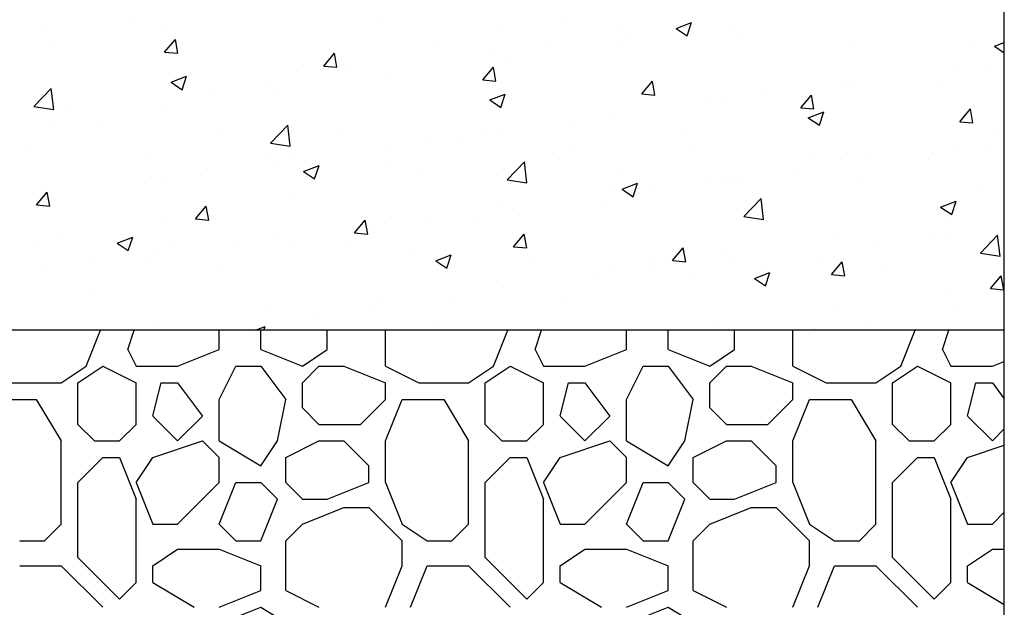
# Model space of a CAD drawing. Extents: x 499156 to 998412, y 3804642 to 7609653.
# Tile 58 of 74: x 500906 to 500928, y 3804711 to 3804724. Entities that reach past the tile are written whole.
import ezdxf

# ---------------------------------------------------------------- set-up
doc = ezdxf.new("R2010")
doc.units = 0
doc.layers.add('15-ab-hatch', color=8, linetype='CONTINUOUS')
doc.layers.add('ab-base', color=5, linetype='CONTINUOUS')
doc.layers.add('18-ab-hide', color=191, linetype='CONTINUOUS', plot=False)

msp = doc.modelspace()

# ---------------------------------------------------------------- linework, layer by layer
at = {"layer": '15-ab-hatch', "linetype": 'Continuous', "ltscale": 0.05}
for p, q in [((500908.407, 3804723.802, 0.345), (500908.407, 3804723.802, 0.345)), ((500914.106, 3804723.782, 0.345), (500914.106, 3804723.782, 0.345)), ((500918.183, 3804723.795, 0.345), (500918.183, 3804723.795, 0.345)), ((500906.513, 3804723.553, 0.345), (500906.513, 3804723.553, 0.345)), ((500909.258, 3804723.542, 0.345), (500909.258, 3804723.542, 0.345)), ((500916.775, 3804723.669, 0.345), (500916.775, 3804723.669, 0.345)), ((500919.444, 3804723.556, 0.345), (500919.444, 3804723.556, 0.345)), ((500920.754, 3804723.607, 0.345), (500921.104, 3804723.742, 0.345)), ((500920.754, 3804723.607, 0.345), (500921.003, 3804723.439, 0.345)), ((500921.003, 3804723.439, 0.345), (500921.104, 3804723.742, 0.345)), ((500921.98, 3804723.597, 0.345), (500921.98, 3804723.597, 0.345)), ((500909.221, 3804723.074, 0.345), (500909.463, 3804723.361, 0.345)), ((500909.52, 3804723.048, 0.345), (500909.463, 3804723.361, 0.345)), ((500919.697, 3804723.49, 0.345), (500919.697, 3804723.49, 0.345)), ((500922.113, 3804723.444, 0.345), (500922.113, 3804723.444, 0.345)), ((500924.782, 3804723.331, 0.345), (500924.782, 3804723.331, 0.345)), ((500906.661, 3804723.168, 0.345), (500906.661, 3804723.168, 0.345)), ((500915.267, 3804723.294, 0.345), (500915.267, 3804723.294, 0.345)), ((500917.804, 3804723.241, 0.345), (500917.804, 3804723.241, 0.345)), ((500919.454, 3804723.277, 0.345), (500919.454, 3804723.277, 0.345)), ((500927.451, 3804723.218, 0.345), (500927.451, 3804723.218, 0.345)), ((500927.94, 3804723.207, 0.345), (500928.158, 3804723.291, 0.345)), ((500927.94, 3804723.207, 0.345), (500928.158, 3804723.059, 0.345)), ((500909.221, 3804723.074, 0.345), (500909.52, 3804723.048, 0.345)), ((500912.808, 3804722.76, 0.345), (500913.049, 3804723.047, 0.345)), ((500913.107, 3804722.734, 0.345), (500913.049, 3804723.047, 0.345)), ((500916.552, 3804723.076, 0.345), (500916.552, 3804723.076, 0.345)), ((500916.887, 3804722.925, 0.345), (500916.887, 3804722.925, 0.345)), ((500912.351, 3804722.793, 0.345), (500912.351, 3804722.793, 0.345)), ((500912.808, 3804722.76, 0.345), (500913.107, 3804722.734, 0.345)), ((500913.394, 3804722.66, 0.345), (500913.394, 3804722.66, 0.345)), ((500916.394, 3804722.446, 0.345), (500916.635, 3804722.734, 0.345)), ((500916.693, 3804722.42, 0.345), (500916.635, 3804722.734, 0.345)), ((500927.083, 3804722.66, 0.345), (500927.083, 3804722.66, 0.345)), ((500927.843, 3804722.763, 0.345), (500927.843, 3804722.763, 0.345)), ((500909.367, 3804722.395, 0.345), (500909.717, 3804722.529, 0.345)), ((500909.616, 3804722.227, 0.345), (500909.717, 3804722.529, 0.345)), ((500914.29, 3804722.55, 0.345), (500914.29, 3804722.55, 0.345)), ((500916.394, 3804722.446, 0.345), (500916.693, 3804722.42, 0.345)), ((500906.273, 3804721.85, 0.345), (500906.663, 3804722.256, 0.345)), ((500906.718, 3804721.781, 0.345), (500906.663, 3804722.256, 0.345)), ((500909.367, 3804722.395, 0.345), (500909.616, 3804722.227, 0.345)), ((500909.435, 3804722.293, 0.345), (500909.435, 3804722.293, 0.345)), ((500910.249, 3804722.246, 0.345), (500910.249, 3804722.246, 0.345)), ((500911.501, 3804722.411, 0.345), (500911.501, 3804722.411, 0.345)), ((500911.765, 3804722.23, 0.345), (500911.765, 3804722.23, 0.345)), ((500919.98, 3804722.133, 0.345), (500920.221, 3804722.42, 0.345)), ((500920.279, 3804722.106, 0.345), (500920.221, 3804722.42, 0.345)), ((500924.516, 3804722.308, 0.345), (500924.516, 3804722.308, 0.345)), ((500924.685, 3804722.348, 0.345), (500924.685, 3804722.348, 0.345)), ((500926.724, 3804722.313, 0.345), (500926.724, 3804722.313, 0.345)), ((500916.553, 3804721.995, 0.345), (500916.903, 3804722.129, 0.345)), ((500916.553, 3804721.995, 0.345), (500916.801, 3804721.827, 0.345)), ((500916.801, 3804721.827, 0.345), (500916.903, 3804722.129, 0.345)), ((500919.98, 3804722.133, 0.345), (500920.279, 3804722.106, 0.345)), ((500922.792, 3804722.098, 0.345), (500922.792, 3804722.098, 0.345)), ((500923.567, 3804721.819, 0.345), (500923.808, 3804722.106, 0.345)), ((500923.866, 3804721.793, 0.345), (500923.808, 3804722.106, 0.345)), ((500906.273, 3804721.85, 0.345), (500906.718, 3804721.781, 0.345)), ((500906.519, 3804721.792, 0.345), (500906.519, 3804721.792, 0.345)), ((500907.091, 3804721.83, 0.345), (500907.091, 3804721.83, 0.345)), ((500909.197, 3804721.878, 0.345), (500909.197, 3804721.878, 0.345)), ((500921.54, 3804721.934, 0.345), (500921.54, 3804721.934, 0.345)), ((500921.919, 3804721.933, 0.345), (500921.919, 3804721.933, 0.345)), ((500923.567, 3804721.819, 0.345), (500923.866, 3804721.793, 0.345)), ((500923.808, 3804721.812, 0.345), (500923.808, 3804721.812, 0.345)), ((500927.153, 3804721.505, 0.345), (500927.394, 3804721.792, 0.345)), ((500927.452, 3804721.479, 0.345), (500927.394, 3804721.792, 0.345)), ((500919.394, 3804721.613, 0.345), (500919.394, 3804721.613, 0.345)), ((500923.738, 3804721.594, 0.345), (500924.089, 3804721.728, 0.345)), ((500923.738, 3804721.594, 0.345), (500923.987, 3804721.426, 0.345)), ((500923.987, 3804721.426, 0.345), (500924.089, 3804721.728, 0.345)), ((500906.601, 3804721.503, 0.345), (500906.601, 3804721.503, 0.345)), ((500907.794, 3804721.452, 0.345), (500907.794, 3804721.452, 0.345)), ((500910.463, 3804721.34, 0.345), (500910.463, 3804721.34, 0.345)), ((500911.61, 3804721.022, 0.345), (500911.999, 3804721.428, 0.345)), ((500912.054, 3804720.953, 0.345), (500911.999, 3804721.428, 0.345)), ((500918.382, 3804721.518, 0.345), (500918.382, 3804721.518, 0.345)), ((500927.153, 3804721.505, 0.345), (500927.452, 3804721.479, 0.345)), ((500913.132, 3804721.227, 0.345), (500913.132, 3804721.227, 0.345)), ((500915.237, 3804721.104, 0.345), (500915.237, 3804721.104, 0.345)), ((500915.801, 3804721.114, 0.345), (500915.801, 3804721.114, 0.345)), ((500916.488, 3804721.269, 0.345), (500916.488, 3804721.269, 0.345)), ((500916.826, 3804721.26, 0.345), (500916.826, 3804721.26, 0.345)), ((500920.892, 3804721.312, 0.345), (500920.892, 3804721.312, 0.345)), ((500927.922, 3804721.215, 0.345), (500927.922, 3804721.215, 0.345)), ((500906.179, 3804720.894, 0.345), (500906.179, 3804720.894, 0.345)), ((500911.61, 3804721.022, 0.345), (500912.054, 3804720.953, 0.345)), ((500914.229, 3804720.886, 0.345), (500914.229, 3804720.886, 0.345)), ((500918.47, 3804721.001, 0.345), (500918.47, 3804721.001, 0.345)), ((500921.139, 3804720.889, 0.345), (500921.139, 3804720.889, 0.345)), ((500927.022, 3804720.995, 0.345), (500927.022, 3804720.995, 0.345)), ((500927.779, 3804720.956, 0.345), (500927.779, 3804720.956, 0.345)), ((500908.848, 3804720.781, 0.345), (500908.848, 3804720.781, 0.345)), ((500911.517, 3804720.668, 0.345), (500911.517, 3804720.668, 0.345)), ((500912.079, 3804720.688, 0.345), (500912.079, 3804720.688, 0.345)), ((500917.976, 3804720.811, 0.345), (500917.976, 3804720.811, 0.345)), ((500923.808, 3804720.776, 0.345), (500923.808, 3804720.776, 0.345)), ((500925.006, 3804720.714, 0.345), (500925.006, 3804720.714, 0.345)), ((500926.477, 3804720.663, 0.345), (500926.477, 3804720.663, 0.345)), ((500926.528, 3804720.791, 0.345), (500926.528, 3804720.791, 0.345)), ((500910.185, 3804720.439, 0.345), (500910.185, 3804720.439, 0.345)), ((500911.704, 3804720.566, 0.345), (500911.704, 3804720.566, 0.345)), ((500912.352, 3804720.382, 0.345), (500912.702, 3804720.516, 0.345)), ((500912.6, 3804720.214, 0.345), (500912.702, 3804720.516, 0.345)), ((500914.186, 3804720.555, 0.345), (500914.186, 3804720.555, 0.345)), ((500916.855, 3804720.442, 0.345), (500916.855, 3804720.442, 0.345)), ((500916.946, 3804720.195, 0.345), (500917.335, 3804720.601, 0.345)), ((500917.39, 3804720.126, 0.345), (500917.335, 3804720.601, 0.345)), ((500924.455, 3804720.643, 0.345), (500924.455, 3804720.643, 0.345)), ((500908.934, 3804720.274, 0.345), (500908.934, 3804720.274, 0.345)), ((500909.137, 3804720.213, 0.345), (500909.137, 3804720.213, 0.345)), ((500912.352, 3804720.382, 0.345), (500912.6, 3804720.214, 0.345)), ((500915.06, 3804720.311, 0.345), (500915.06, 3804720.311, 0.345)), ((500919.524, 3804720.33, 0.345), (500919.524, 3804720.33, 0.345)), ((500921.858, 3804720.268, 0.345), (500921.858, 3804720.268, 0.345)), ((500922.09, 3804720.214, 0.345), (500922.09, 3804720.214, 0.345)), ((500922.193, 3804720.217, 0.345), (500922.193, 3804720.217, 0.345)), ((500923.37, 3804720.376, 0.345), (500923.37, 3804720.376, 0.345)), ((500916.946, 3804720.195, 0.345), (500917.39, 3804720.126, 0.345)), ((500919.537, 3804719.981, 0.345), (500919.887, 3804720.116, 0.345)), ((500919.786, 3804719.814, 0.345), (500919.887, 3804720.116, 0.345)), ((500921.476, 3804720.126, 0.345), (500921.476, 3804720.126, 0.345)), ((500924.863, 3804720.104, 0.345), (500924.863, 3804720.104, 0.345)), ((500927.532, 3804719.991, 0.345), (500927.532, 3804719.991, 0.345)), ((500906.329, 3804719.627, 0.345), (500906.57, 3804719.914, 0.345)), ((500906.54, 3804719.839, 0.345), (500906.54, 3804719.839, 0.345)), ((500906.628, 3804719.601, 0.345), (500906.57, 3804719.914, 0.345)), ((500912.144, 3804719.81, 0.345), (500912.144, 3804719.81, 0.345)), ((500919.333, 3804719.948, 0.345), (500919.333, 3804719.948, 0.345)), ((500919.537, 3804719.981, 0.345), (500919.786, 3804719.814, 0.345)), ((500920.225, 3804719.961, 0.345), (500920.225, 3804719.961, 0.345)), ((500922.282, 3804719.367, 0.345), (500922.671, 3804719.773, 0.345)), ((500922.727, 3804719.298, 0.345), (500922.671, 3804719.773, 0.345)), ((500906.329, 3804719.627, 0.345), (500906.628, 3804719.601, 0.345)), ((500909.915, 3804719.313, 0.345), (500910.156, 3804719.6, 0.345)), ((500910.214, 3804719.287, 0.345), (500910.156, 3804719.6, 0.345)), ((500916.766, 3804719.596, 0.345), (500916.766, 3804719.596, 0.345)), ((500917.067, 3804719.546, 0.345), (500917.067, 3804719.546, 0.345)), ((500919.174, 3804719.713, 0.345), (500919.174, 3804719.713, 0.345)), ((500926.723, 3804719.581, 0.345), (500927.073, 3804719.715, 0.345)), ((500926.723, 3804719.581, 0.345), (500926.972, 3804719.413, 0.345)), ((500926.972, 3804719.413, 0.345), (500927.073, 3804719.715, 0.345)), ((500922.282, 3804719.367, 0.345), (500922.727, 3804719.298, 0.345)), ((500926.962, 3804719.331, 0.345), (500926.962, 3804719.331, 0.345)), ((500909.228, 3804719.31, 0.345), (500909.228, 3804719.31, 0.345)), ((500909.915, 3804719.313, 0.345), (500910.214, 3804719.287, 0.345)), ((500913.502, 3804718.999, 0.345), (500913.743, 3804719.286, 0.345)), ((500913.8, 3804718.973, 0.345), (500913.743, 3804719.286, 0.345)), ((500913.921, 3804719.132, 0.345), (500913.921, 3804719.132, 0.345)), ((500914.169, 3804719.221, 0.345), (500914.169, 3804719.221, 0.345)), ((500915.173, 3804719.296, 0.345), (500915.173, 3804719.296, 0.345)), ((500916.258, 3804719.213, 0.345), (500916.258, 3804719.213, 0.345)), ((500906.799, 3804718.911, 0.345), (500906.799, 3804718.911, 0.345)), ((500908.151, 3804718.769, 0.345), (500908.501, 3804718.904, 0.345)), ((500908.399, 3804718.601, 0.345), (500908.501, 3804718.904, 0.345)), ((500911.643, 3804718.901, 0.345), (500911.643, 3804718.901, 0.345)), ((500913.502, 3804718.999, 0.345), (500913.8, 3804718.973, 0.345)), ((500917.088, 3804718.685, 0.345), (500917.329, 3804718.973, 0.345)), ((500917.387, 3804718.659, 0.345), (500917.329, 3804718.973, 0.345)), ((500924.394, 3804718.979, 0.345), (500924.394, 3804718.979, 0.345)), ((500926.464, 3804718.984, 0.345), (500926.464, 3804718.984, 0.345)), ((500926.916, 3804718.965, 0.345), (500926.916, 3804718.965, 0.345)), ((500927.618, 3804718.54, 0.345), (500928.008, 3804718.945, 0.345)), ((500928.063, 3804718.471, 0.345), (500928.008, 3804718.945, 0.345)), ((500906.313, 3804718.809, 0.345), (500906.313, 3804718.809, 0.345)), ((500908.151, 3804718.769, 0.345), (500908.399, 3804718.601, 0.345)), ((500909.468, 3804718.798, 0.345), (500909.468, 3804718.798, 0.345)), ((500910.764, 3804718.716, 0.345), (500910.764, 3804718.716, 0.345)), ((500912.137, 3804718.685, 0.345), (500912.137, 3804718.685, 0.345)), ((500913.342, 3804718.712, 0.345), (500913.342, 3804718.712, 0.345)), ((500917.088, 3804718.685, 0.345), (500917.387, 3804718.659, 0.345)), ((500920.674, 3804718.372, 0.345), (500920.915, 3804718.659, 0.345)), ((500920.973, 3804718.345, 0.345), (500920.915, 3804718.659, 0.345)), ((500925.212, 3804718.819, 0.345), (500925.212, 3804718.819, 0.345)), ((500908.87, 3804718.467, 0.345), (500908.87, 3804718.467, 0.345)), ((500909.076, 3804718.549, 0.345), (500909.076, 3804718.549, 0.345)), ((500914.806, 3804718.573, 0.345), (500914.806, 3804718.573, 0.345)), ((500915.336, 3804718.369, 0.345), (500915.686, 3804718.503, 0.345)), ((500915.585, 3804718.201, 0.345), (500915.686, 3804718.503, 0.345)), ((500917.475, 3804718.46, 0.345), (500917.475, 3804718.46, 0.345)), ((500921.797, 3804718.604, 0.345), (500921.797, 3804718.604, 0.345)), ((500924, 3804718.464, 0.345), (500924, 3804718.464, 0.345)), ((500927.618, 3804718.54, 0.345), (500928.063, 3804718.471, 0.345)), ((500907.618, 3804718.302, 0.345), (500907.618, 3804718.302, 0.345)), ((500910.427, 3804718.212, 0.345), (500910.427, 3804718.212, 0.345)), ((500915.336, 3804718.369, 0.345), (500915.585, 3804718.201, 0.345)), ((500919.272, 3804718.284, 0.345), (500919.272, 3804718.284, 0.345)), ((500920.144, 3804718.347, 0.345), (500920.144, 3804718.347, 0.345)), ((500920.674, 3804718.372, 0.345), (500920.973, 3804718.345, 0.345)), ((500922.055, 3804718.404, 0.345), (500922.055, 3804718.404, 0.345)), ((500922.814, 3804718.234, 0.345), (500922.814, 3804718.234, 0.345)), ((500924.26, 3804718.058, 0.345), (500924.501, 3804718.345, 0.345)), ((500924.559, 3804718.032, 0.345), (500924.501, 3804718.345, 0.345)), ((500906.479, 3804718.174, 0.345), (500906.479, 3804718.174, 0.345)), ((500918.909, 3804717.989, 0.345), (500918.909, 3804717.989, 0.345)), ((500920.161, 3804718.154, 0.345), (500920.161, 3804718.154, 0.345)), ((500922.522, 3804717.968, 0.345), (500922.872, 3804718.103, 0.345)), ((500922.771, 3804717.801, 0.345), (500922.872, 3804718.103, 0.345)), ((500924.26, 3804718.058, 0.345), (500924.559, 3804718.032, 0.345)), ((500925.483, 3804718.121, 0.345), (500925.483, 3804718.121, 0.345)), ((500927.847, 3804717.744, 0.345), (500928.088, 3804718.031, 0.345)), ((500928.146, 3804717.718, 0.345), (500928.088, 3804718.031, 0.345)), ((500928.152, 3804718.009, 0.345), (500928.152, 3804718.009, 0.345)), ((500916.705, 3804717.932, 0.345), (500916.705, 3804717.932, 0.345)), ((500921.084, 3804717.964, 0.345), (500921.084, 3804717.964, 0.345)), ((500922.522, 3804717.968, 0.345), (500922.771, 3804717.801, 0.345)), ((500907.511, 3804717.711, 0.345), (500907.511, 3804717.711, 0.345)), ((500914.108, 3804717.557, 0.345), (500914.108, 3804717.557, 0.345)), ((500915.751, 3804717.574, 0.345), (500915.751, 3804717.574, 0.345)), ((500926.901, 3804717.666, 0.345), (500926.901, 3804717.666, 0.345)), ((500927.847, 3804717.744, 0.345), (500928.146, 3804717.718, 0.345)), ((500913.858, 3804717.324, 0.345), (500913.858, 3804717.324, 0.345)), ((500918.168, 3804717.463, 0.345), (500918.168, 3804717.463, 0.345)), ((500911.582, 3804717.237, 0.345), (500911.582, 3804717.237, 0.345)), ((500912.606, 3804717.16, 0.345), (500912.606, 3804717.16, 0.345)), ((500924.334, 3804717.314, 0.345), (500924.334, 3804717.314, 0.345)), ((500927.042, 3804717.261, 0.345), (500927.042, 3804717.261, 0.345)), ((500909.015, 3804716.885, 0.345), (500909.015, 3804716.885, 0.345)), ((500911.268, 3804716.807, 0.345), (500911.485, 3804716.891, 0.345)), ((500911.457, 3804716.807, 0.345), (500911.485, 3804716.89, 0.345)), ((500915.252, 3804716.963, 0.345), (500915.252, 3804716.963, 0.345)), ((500921.737, 3804716.939, 0.345), (500921.737, 3804716.939, 0.345)), ((500925.149, 3804717.012, 0.345), (500925.149, 3804717.012, 0.345)), ((500907.451, 3804715.994, 0.345), (500907.776, 3804716.807, 0.345)), ((500908.389, 3804716.369, 0.345), (500908.535, 3804716.807, 0.345)), ((500910.451, 3804716.369, 0.345), (500910.451, 3804716.807, 0.345)), ((500911.389, 3804716.369, 0.345), (500911.389, 3804716.807, 0.345)), ((500912.889, 3804716.369, 0.345), (500912.889, 3804716.807, 0.345)), ((500914.201, 3804715.994, 0.345), (500914.201, 3804716.807, 0.345)), ((500916.639, 3804715.994, 0.345), (500916.964, 3804716.807, 0.345)), ((500917.576, 3804716.369, 0.345), (500917.722, 3804716.807, 0.345)), ((500919.639, 3804716.369, 0.345), (500919.639, 3804716.807, 0.345)), ((500920.576, 3804716.369, 0.345), (500920.576, 3804716.807, 0.345)), ((500922.076, 3804716.369, 0.345), (500922.076, 3804716.807, 0.345)), ((500923.389, 3804715.994, 0.345), (500923.389, 3804716.807, 0.345)), ((500923.897, 3804716.847, 0.345), (500923.897, 3804716.847, 0.345)), ((500925.826, 3804715.994, 0.345), (500926.151, 3804716.807, 0.345)), ((500926.764, 3804716.369, 0.345), (500926.91, 3804716.807, 0.345)), ((500908.389, 3804716.369, 0.345), (500908.576, 3804715.994, 0.345)), ((500909.514, 3804715.994, 0.345), (500910.451, 3804716.369, 0.345)), ((500911.389, 3804716.369, 0.345), (500912.326, 3804715.994, 0.345)), ((500912.326, 3804715.994, 0.345), (500912.889, 3804716.369, 0.345)), ((500917.576, 3804716.369, 0.345), (500917.764, 3804715.994, 0.345)), ((500918.701, 3804715.994, 0.345), (500919.639, 3804716.369, 0.345)), ((500920.576, 3804716.369, 0.345), (500921.514, 3804715.994, 0.345)), ((500921.514, 3804715.994, 0.345), (500922.076, 3804716.369, 0.345)), ((500926.764, 3804716.369, 0.345), (500926.951, 3804715.994, 0.345)), ((500906.889, 3804715.619, 0.345), (500907.451, 3804715.994, 0.345)), ((500906.889, 3804715.619, 0.345), (500907.451, 3804715.994, 0.345)), ((500907.264, 3804715.619, 0.345), (500907.826, 3804715.994, 0.345)), ((500907.264, 3804715.619, 0.345), (500907.826, 3804715.994, 0.345)), ((500907.826, 3804715.994, 0.345), (500908.576, 3804715.619, 0.345)), ((500907.826, 3804715.994, 0.345), (500908.576, 3804715.619, 0.345)), ((500908.576, 3804715.994, 0.345), (500909.514, 3804715.994, 0.345)), ((500910.451, 3804715.244, 0.345), (500910.826, 3804715.994, 0.345)), ((500910.826, 3804715.994, 0.345), (500911.389, 3804715.994, 0.345)), ((500911.389, 3804715.994, 0.345), (500911.951, 3804715.244, 0.345)), ((500911.389, 3804715.994, 0.345), (500911.951, 3804715.244, 0.345)), ((500912.326, 3804715.619, 0.345), (500912.701, 3804715.994, 0.345)), ((500912.326, 3804715.619, 0.345), (500912.701, 3804715.994, 0.345)), ((500912.701, 3804715.994, 0.345), (500913.264, 3804715.994, 0.345)), ((500913.264, 3804715.994, 0.345), (500914.201, 3804715.619, 0.345)), ((500913.264, 3804715.994, 0.345), (500914.201, 3804715.619, 0.345)), ((500914.201, 3804715.994, 0.345), (500914.951, 3804715.619, 0.345)), ((500914.201, 3804715.994, 0.345), (500914.951, 3804715.619, 0.345)), ((500916.076, 3804715.619, 0.345), (500916.639, 3804715.994, 0.345)), ((500916.076, 3804715.619, 0.345), (500916.639, 3804715.994, 0.345)), ((500916.451, 3804715.619, 0.345), (500917.014, 3804715.994, 0.345)), ((500916.451, 3804715.619, 0.345), (500917.014, 3804715.994, 0.345)), ((500917.014, 3804715.994, 0.345), (500917.764, 3804715.619, 0.345)), ((500917.014, 3804715.994, 0.345), (500917.764, 3804715.619, 0.345)), ((500917.764, 3804715.994, 0.345), (500918.701, 3804715.994, 0.345)), ((500919.639, 3804715.244, 0.345), (500920.014, 3804715.994, 0.345)), ((500920.014, 3804715.994, 0.345), (500920.576, 3804715.994, 0.345)), ((500920.576, 3804715.994, 0.345), (500921.139, 3804715.244, 0.345)), ((500920.576, 3804715.994, 0.345), (500921.139, 3804715.244, 0.345)), ((500921.514, 3804715.619, 0.345), (500921.889, 3804715.994, 0.345)), ((500921.514, 3804715.619, 0.345), (500921.889, 3804715.994, 0.345)), ((500921.889, 3804715.994, 0.345), (500922.451, 3804715.994, 0.345)), ((500922.451, 3804715.994, 0.345), (500923.389, 3804715.619, 0.345)), ((500922.451, 3804715.994, 0.345), (500923.389, 3804715.619, 0.345)), ((500923.389, 3804715.994, 0.345), (500924.139, 3804715.619, 0.345)), ((500923.389, 3804715.994, 0.345), (500924.139, 3804715.619, 0.345)), ((500925.264, 3804715.619, 0.345), (500925.826, 3804715.994, 0.345)), ((500925.264, 3804715.619, 0.345), (500925.826, 3804715.994, 0.345)), ((500925.639, 3804715.619, 0.345), (500926.201, 3804715.994, 0.345)), ((500925.639, 3804715.619, 0.345), (500926.201, 3804715.994, 0.345)), ((500926.201, 3804715.994, 0.345), (500926.951, 3804715.619, 0.345)), ((500926.201, 3804715.994, 0.345), (500926.951, 3804715.619, 0.345)), ((500926.951, 3804715.994, 0.345), (500927.889, 3804715.994, 0.345)), ((500927.889, 3804715.994, 0.345), (500928.158, 3804716.102, 0.345)), ((500905.764, 3804715.619, 0.345), (500906.889, 3804715.619, 0.345)), ((500907.264, 3804714.682, 0.345), (500907.264, 3804715.619, 0.345)), ((500908.576, 3804714.682, 0.345), (500908.576, 3804715.619, 0.345)), ((500908.951, 3804714.87, 0.345), (500909.139, 3804715.619, 0.345)), ((500909.139, 3804715.619, 0.345), (500909.514, 3804715.619, 0.345)), ((500909.514, 3804715.619, 0.345), (500910.076, 3804714.869, 0.345)), ((500909.514, 3804715.619, 0.345), (500910.076, 3804714.869, 0.345)), ((500912.326, 3804715.057, 0.345), (500912.326, 3804715.619, 0.345)), ((500914.201, 3804715.244, 0.345), (500914.201, 3804715.619, 0.345)), ((500914.951, 3804715.619, 0.345), (500916.076, 3804715.619, 0.345)), ((500916.451, 3804714.682, 0.345), (500916.451, 3804715.619, 0.345)), ((500917.764, 3804714.682, 0.345), (500917.764, 3804715.619, 0.345)), ((500918.139, 3804714.87, 0.345), (500918.326, 3804715.619, 0.345)), ((500918.326, 3804715.619, 0.345), (500918.701, 3804715.619, 0.345)), ((500918.701, 3804715.619, 0.345), (500919.264, 3804714.869, 0.345)), ((500918.701, 3804715.619, 0.345), (500919.264, 3804714.869, 0.345)), ((500921.514, 3804715.057, 0.345), (500921.514, 3804715.619, 0.345)), ((500923.389, 3804715.244, 0.345), (500923.389, 3804715.619, 0.345)), ((500924.139, 3804715.619, 0.345), (500925.264, 3804715.619, 0.345)), ((500925.639, 3804714.682, 0.345), (500925.639, 3804715.619, 0.345)), ((500926.951, 3804714.682, 0.345), (500926.951, 3804715.619, 0.345)), ((500927.326, 3804714.87, 0.345), (500927.514, 3804715.619, 0.345)), ((500927.514, 3804715.619, 0.345), (500927.889, 3804715.619, 0.345)), ((500927.889, 3804715.619, 0.345), (500928.158, 3804715.26, 0.345)), ((500927.889, 3804715.619, 0.345), (500928.158, 3804715.26, 0.345)), ((500905.389, 3804715.244, 0.345), (500906.326, 3804715.244, 0.345)), ((500906.326, 3804715.244, 0.345), (500906.889, 3804714.307, 0.345)), ((500910.451, 3804714.307, 0.345), (500910.451, 3804715.244, 0.345)), ((500911.764, 3804714.307, 0.345), (500911.951, 3804715.244, 0.345)), ((500911.764, 3804714.307, 0.345), (500911.951, 3804715.244, 0.345)), ((500913.639, 3804714.682, 0.345), (500914.201, 3804715.244, 0.345)), ((500913.639, 3804714.682, 0.345), (500914.201, 3804715.244, 0.345)), ((500914.201, 3804714.307, 0.345), (500914.576, 3804715.244, 0.345)), ((500914.201, 3804714.307, 0.345), (500914.576, 3804715.244, 0.345)), ((500914.576, 3804715.244, 0.345), (500915.514, 3804715.244, 0.345)), ((500915.514, 3804715.244, 0.345), (500916.076, 3804714.307, 0.345)), ((500919.639, 3804714.307, 0.345), (500919.639, 3804715.244, 0.345)), ((500920.951, 3804714.307, 0.345), (500921.139, 3804715.244, 0.345)), ((500920.951, 3804714.307, 0.345), (500921.139, 3804715.244, 0.345)), ((500922.826, 3804714.682, 0.345), (500923.389, 3804715.244, 0.345)), ((500922.826, 3804714.682, 0.345), (500923.389, 3804715.244, 0.345)), ((500923.389, 3804714.307, 0.345), (500923.764, 3804715.244, 0.345)), ((500923.389, 3804714.307, 0.345), (500923.764, 3804715.244, 0.345)), ((500923.764, 3804715.244, 0.345), (500924.701, 3804715.244, 0.345)), ((500924.701, 3804715.244, 0.345), (500925.264, 3804714.307, 0.345)), ((500912.326, 3804715.057, 0.345), (500912.701, 3804714.682, 0.345)), ((500912.326, 3804715.057, 0.345), (500912.701, 3804714.682, 0.345)), ((500921.514, 3804715.057, 0.345), (500921.889, 3804714.682, 0.345)), ((500921.514, 3804715.057, 0.345), (500921.889, 3804714.682, 0.345)), ((500907.264, 3804714.682, 0.345), (500907.639, 3804714.307, 0.345)), ((500907.264, 3804714.682, 0.345), (500907.639, 3804714.307, 0.345)), ((500908.201, 3804714.307, 0.345), (500908.576, 3804714.682, 0.345)), ((500908.201, 3804714.307, 0.345), (500908.576, 3804714.682, 0.345)), ((500908.951, 3804714.869, 0.345), (500909.514, 3804714.307, 0.345)), ((500908.951, 3804714.869, 0.345), (500909.514, 3804714.307, 0.345)), ((500909.514, 3804714.307, 0.345), (500910.076, 3804714.869, 0.345)), ((500909.514, 3804714.307, 0.345), (500910.076, 3804714.869, 0.345)), ((500912.701, 3804714.682, 0.345), (500913.639, 3804714.682, 0.345)), ((500916.451, 3804714.682, 0.345), (500916.826, 3804714.307, 0.345)), ((500916.451, 3804714.682, 0.345), (500916.826, 3804714.307, 0.345)), ((500917.389, 3804714.307, 0.345), (500917.764, 3804714.682, 0.345)), ((500917.389, 3804714.307, 0.345), (500917.764, 3804714.682, 0.345)), ((500918.139, 3804714.869, 0.345), (500918.701, 3804714.307, 0.345)), ((500918.139, 3804714.869, 0.345), (500918.701, 3804714.307, 0.345)), ((500918.701, 3804714.307, 0.345), (500919.264, 3804714.869, 0.345)), ((500918.701, 3804714.307, 0.345), (500919.264, 3804714.869, 0.345)), ((500921.889, 3804714.682, 0.345), (500922.826, 3804714.682, 0.345)), ((500925.639, 3804714.682, 0.345), (500926.014, 3804714.307, 0.345)), ((500925.639, 3804714.682, 0.345), (500926.014, 3804714.307, 0.345)), ((500926.576, 3804714.307, 0.345), (500926.951, 3804714.682, 0.345)), ((500926.576, 3804714.307, 0.345), (500926.951, 3804714.682, 0.345)), ((500927.326, 3804714.869, 0.345), (500927.889, 3804714.307, 0.345)), ((500927.326, 3804714.869, 0.345), (500927.889, 3804714.307, 0.345)), ((500927.889, 3804714.307, 0.345), (500928.158, 3804714.577, 0.345)), ((500927.889, 3804714.307, 0.345), (500928.158, 3804714.577, 0.345)), ((500906.889, 3804712.432, 0.345), (500906.889, 3804714.307, 0.345)), ((500907.639, 3804714.307, 0.345), (500908.201, 3804714.307, 0.345)), ((500908.951, 3804713.932, 0.345), (500910.076, 3804714.307, 0.345)), ((500908.951, 3804713.932, 0.345), (500910.076, 3804714.307, 0.345)), ((500910.076, 3804714.307, 0.345), (500910.451, 3804713.932, 0.345)), ((500910.076, 3804714.307, 0.345), (500910.451, 3804713.932, 0.345)), ((500910.451, 3804714.307, 0.345), (500911.389, 3804713.744, 0.345)), ((500911.389, 3804713.744, 0.345), (500911.764, 3804714.307, 0.345)), ((500911.389, 3804713.744, 0.345), (500911.764, 3804714.307, 0.345)), ((500911.951, 3804713.932, 0.345), (500912.701, 3804714.307, 0.345)), ((500911.951, 3804713.932, 0.345), (500912.701, 3804714.307, 0.345)), ((500912.701, 3804714.307, 0.345), (500913.264, 3804714.307, 0.345)), ((500913.264, 3804714.307, 0.345), (500913.826, 3804713.744, 0.345)), ((500913.264, 3804714.307, 0.345), (500913.826, 3804713.744, 0.345)), ((500914.201, 3804713.369, 0.345), (500914.201, 3804714.307, 0.345)), ((500916.076, 3804712.432, 0.345), (500916.076, 3804714.307, 0.345)), ((500916.826, 3804714.307, 0.345), (500917.389, 3804714.307, 0.345)), ((500918.139, 3804713.932, 0.345), (500919.264, 3804714.307, 0.345)), ((500918.139, 3804713.932, 0.345), (500919.264, 3804714.307, 0.345)), ((500919.264, 3804714.307, 0.345), (500919.639, 3804713.932, 0.345)), ((500919.264, 3804714.307, 0.345), (500919.639, 3804713.932, 0.345)), ((500919.639, 3804714.307, 0.345), (500920.576, 3804713.744, 0.345)), ((500920.576, 3804713.744, 0.345), (500920.951, 3804714.307, 0.345)), ((500920.576, 3804713.744, 0.345), (500920.951, 3804714.307, 0.345)), ((500921.139, 3804713.932, 0.345), (500921.889, 3804714.307, 0.345)), ((500921.139, 3804713.932, 0.345), (500921.889, 3804714.307, 0.345)), ((500921.889, 3804714.307, 0.345), (500922.451, 3804714.307, 0.345)), ((500922.451, 3804714.307, 0.345), (500923.014, 3804713.744, 0.345)), ((500922.451, 3804714.307, 0.345), (500923.014, 3804713.744, 0.345)), ((500923.389, 3804713.369, 0.345), (500923.389, 3804714.307, 0.345)), ((500925.264, 3804712.432, 0.345), (500925.264, 3804714.307, 0.345)), ((500926.014, 3804714.307, 0.345), (500926.576, 3804714.307, 0.345)), ((500927.326, 3804713.932, 0.345), (500928.158, 3804714.209, 0.345)), ((500927.326, 3804713.932, 0.345), (500928.158, 3804714.209, 0.345)), ((500907.264, 3804713.369, 0.345), (500907.826, 3804713.932, 0.345)), ((500907.264, 3804713.369, 0.345), (500907.826, 3804713.932, 0.345)), ((500907.826, 3804713.932, 0.345), (500908.201, 3804713.932, 0.345)), ((500908.201, 3804713.932, 0.345), (500908.576, 3804712.994, 0.345)), ((500908.201, 3804713.932, 0.345), (500908.576, 3804712.994, 0.345)), ((500908.576, 3804713.369, 0.345), (500908.951, 3804713.932, 0.345)), ((500908.576, 3804713.369, 0.345), (500908.951, 3804713.932, 0.345)), ((500910.451, 3804713.369, 0.345), (500910.451, 3804713.932, 0.345)), ((500911.951, 3804713.369, 0.345), (500911.951, 3804713.932, 0.345)), ((500916.451, 3804713.369, 0.345), (500917.014, 3804713.932, 0.345)), ((500916.451, 3804713.369, 0.345), (500917.014, 3804713.932, 0.345)), ((500917.014, 3804713.932, 0.345), (500917.389, 3804713.932, 0.345)), ((500917.389, 3804713.932, 0.345), (500917.764, 3804712.994, 0.345)), ((500917.389, 3804713.932, 0.345), (500917.764, 3804712.994, 0.345)), ((500917.764, 3804713.369, 0.345), (500918.139, 3804713.932, 0.345)), ((500917.764, 3804713.369, 0.345), (500918.139, 3804713.932, 0.345)), ((500919.639, 3804713.369, 0.345), (500919.639, 3804713.932, 0.345)), ((500921.139, 3804713.369, 0.345), (500921.139, 3804713.932, 0.345)), ((500925.639, 3804713.369, 0.345), (500926.201, 3804713.932, 0.345)), ((500925.639, 3804713.369, 0.345), (500926.201, 3804713.932, 0.345)), ((500926.201, 3804713.932, 0.345), (500926.576, 3804713.932, 0.345)), ((500926.576, 3804713.932, 0.345), (500926.951, 3804712.994, 0.345)), ((500926.576, 3804713.932, 0.345), (500926.951, 3804712.994, 0.345)), ((500926.951, 3804713.369, 0.345), (500927.326, 3804713.932, 0.345)), ((500926.951, 3804713.369, 0.345), (500927.326, 3804713.932, 0.345)), ((500913.826, 3804713.369, 0.345), (500913.826, 3804713.744, 0.345)), ((500923.014, 3804713.369, 0.345), (500923.014, 3804713.744, 0.345)), ((500907.264, 3804711.682, 0.345), (500907.264, 3804713.369, 0.345)), ((500908.576, 3804713.369, 0.345), (500908.951, 3804712.432, 0.345)), ((500908.576, 3804713.369, 0.345), (500908.951, 3804712.432, 0.345)), ((500909.514, 3804712.432, 0.345), (500910.451, 3804713.369, 0.345)), ((500909.514, 3804712.432, 0.345), (500910.451, 3804713.369, 0.345)), ((500910.451, 3804712.432, 0.345), (500910.826, 3804713.369, 0.345)), ((500910.451, 3804712.432, 0.345), (500910.826, 3804713.369, 0.345)), ((500910.826, 3804713.369, 0.345), (500911.389, 3804713.369, 0.345)), ((500911.389, 3804713.369, 0.345), (500911.764, 3804712.994, 0.345)), ((500911.389, 3804713.369, 0.345), (500911.764, 3804712.994, 0.345)), ((500911.951, 3804713.369, 0.345), (500912.326, 3804712.994, 0.345)), ((500911.951, 3804713.369, 0.345), (500912.326, 3804712.994, 0.345)), ((500912.889, 3804712.994, 0.345), (500913.826, 3804713.369, 0.345)), ((500912.889, 3804712.994, 0.345), (500913.826, 3804713.369, 0.345)), ((500914.201, 3804713.369, 0.345), (500914.576, 3804712.432, 0.345)), ((500914.201, 3804713.369, 0.345), (500914.576, 3804712.432, 0.345)), ((500916.451, 3804711.682, 0.345), (500916.451, 3804713.369, 0.345)), ((500917.764, 3804713.369, 0.345), (500918.139, 3804712.432, 0.345)), ((500917.764, 3804713.369, 0.345), (500918.139, 3804712.432, 0.345)), ((500918.701, 3804712.432, 0.345), (500919.639, 3804713.369, 0.345)), ((500918.701, 3804712.432, 0.345), (500919.639, 3804713.369, 0.345)), ((500919.639, 3804712.432, 0.345), (500920.014, 3804713.369, 0.345)), ((500919.639, 3804712.432, 0.345), (500920.014, 3804713.369, 0.345)), ((500920.014, 3804713.369, 0.345), (500920.576, 3804713.369, 0.345)), ((500920.576, 3804713.369, 0.345), (500920.951, 3804712.994, 0.345)), ((500920.576, 3804713.369, 0.345), (500920.951, 3804712.994, 0.345)), ((500921.139, 3804713.369, 0.345), (500921.514, 3804712.994, 0.345)), ((500921.139, 3804713.369, 0.345), (500921.514, 3804712.994, 0.345)), ((500922.076, 3804712.994, 0.345), (500923.014, 3804713.369, 0.345)), ((500922.076, 3804712.994, 0.345), (500923.014, 3804713.369, 0.345)), ((500923.389, 3804713.369, 0.345), (500923.764, 3804712.432, 0.345)), ((500923.389, 3804713.369, 0.345), (500923.764, 3804712.432, 0.345)), ((500925.639, 3804711.682, 0.345), (500925.639, 3804713.369, 0.345)), ((500926.951, 3804713.369, 0.345), (500927.326, 3804712.432, 0.345)), ((500926.951, 3804713.369, 0.345), (500927.326, 3804712.432, 0.345)), ((500908.576, 3804711.119, 0.345), (500908.576, 3804712.994, 0.345)), ((500911.389, 3804712.057, 0.345), (500911.764, 3804712.994, 0.345)), ((500911.389, 3804712.057, 0.345), (500911.764, 3804712.994, 0.345)), ((500912.326, 3804712.994, 0.345), (500912.889, 3804712.994, 0.345)), ((500917.764, 3804711.119, 0.345), (500917.764, 3804712.994, 0.345)), ((500920.576, 3804712.057, 0.345), (500920.951, 3804712.994, 0.345)), ((500920.576, 3804712.057, 0.345), (500920.951, 3804712.994, 0.345)), ((500921.514, 3804712.994, 0.345), (500922.076, 3804712.994, 0.345)), ((500926.951, 3804711.119, 0.345), (500926.951, 3804712.994, 0.345)), ((500912.326, 3804712.432, 0.345), (500913.264, 3804712.807, 0.345)), ((500912.326, 3804712.432, 0.345), (500913.264, 3804712.807, 0.345)), ((500913.264, 3804712.807, 0.345), (500913.826, 3804712.807, 0.345)), ((500913.826, 3804712.807, 0.345), (500914.576, 3804712.057, 0.345)), ((500913.826, 3804712.807, 0.345), (500914.576, 3804712.057, 0.345)), ((500921.514, 3804712.432, 0.345), (500922.451, 3804712.807, 0.345)), ((500921.514, 3804712.432, 0.345), (500922.451, 3804712.807, 0.345)), ((500922.451, 3804712.807, 0.345), (500923.014, 3804712.807, 0.345)), ((500923.014, 3804712.807, 0.345), (500923.764, 3804712.057, 0.345)), ((500923.014, 3804712.807, 0.345), (500923.764, 3804712.057, 0.345)), ((500927.889, 3804712.432, 0.345), (500928.158, 3804712.702, 0.345)), ((500927.889, 3804712.432, 0.345), (500928.158, 3804712.702, 0.345)), ((500906.514, 3804712.057, 0.345), (500906.889, 3804712.432, 0.345)), ((500906.514, 3804712.057, 0.345), (500906.889, 3804712.432, 0.345)), ((500908.951, 3804712.432, 0.345), (500909.514, 3804712.432, 0.345)), ((500910.451, 3804712.432, 0.345), (500910.826, 3804712.057, 0.345)), ((500910.451, 3804712.432, 0.345), (500910.826, 3804712.057, 0.345)), ((500911.951, 3804712.057, 0.345), (500912.326, 3804712.432, 0.345)), ((500911.951, 3804712.057, 0.345), (500912.326, 3804712.432, 0.345)), ((500914.576, 3804712.432, 0.345), (500915.139, 3804712.057, 0.345)), ((500915.701, 3804712.057, 0.345), (500916.076, 3804712.432, 0.345)), ((500915.701, 3804712.057, 0.345), (500916.076, 3804712.432, 0.345)), ((500918.139, 3804712.432, 0.345), (500918.701, 3804712.432, 0.345)), ((500919.639, 3804712.432, 0.345), (500920.014, 3804712.057, 0.345)), ((500919.639, 3804712.432, 0.345), (500920.014, 3804712.057, 0.345)), ((500921.139, 3804712.057, 0.345), (500921.514, 3804712.432, 0.345)), ((500921.139, 3804712.057, 0.345), (500921.514, 3804712.432, 0.345)), ((500923.764, 3804712.432, 0.345), (500924.326, 3804712.057, 0.345)), ((500924.889, 3804712.057, 0.345), (500925.264, 3804712.432, 0.345)), ((500924.889, 3804712.057, 0.345), (500925.264, 3804712.432, 0.345)), ((500927.326, 3804712.432, 0.345), (500927.889, 3804712.432, 0.345)), ((500905.951, 3804712.057, 0.345), (500906.514, 3804712.057, 0.345)), ((500910.826, 3804712.057, 0.345), (500911.389, 3804712.057, 0.345)), ((500911.951, 3804710.932, 0.345), (500911.951, 3804712.057, 0.345)), ((500914.576, 3804711.494, 0.345), (500914.576, 3804712.057, 0.345)), ((500915.139, 3804712.057, 0.345), (500915.701, 3804712.057, 0.345)), ((500920.014, 3804712.057, 0.345), (500920.576, 3804712.057, 0.345)), ((500921.139, 3804710.932, 0.345), (500921.139, 3804712.057, 0.345)), ((500923.764, 3804711.494, 0.345), (500923.764, 3804712.057, 0.345)), ((500924.326, 3804712.057, 0.345), (500924.889, 3804712.057, 0.345)), ((500908.951, 3804711.495, 0.345), (500909.514, 3804711.87, 0.345)), ((500909.514, 3804711.869, 0.345), (500910.451, 3804711.869, 0.345)), ((500910.451, 3804711.869, 0.345), (500911.389, 3804711.494, 0.345)), ((500910.451, 3804711.869, 0.345), (500911.389, 3804711.494, 0.345)), ((500918.139, 3804711.495, 0.345), (500918.701, 3804711.87, 0.345)), ((500918.701, 3804711.869, 0.345), (500919.639, 3804711.869, 0.345)), ((500919.639, 3804711.869, 0.345), (500920.576, 3804711.494, 0.345)), ((500919.639, 3804711.869, 0.345), (500920.576, 3804711.494, 0.345)), ((500927.326, 3804711.495, 0.345), (500927.889, 3804711.87, 0.345)), ((500927.889, 3804711.869, 0.345), (500928.158, 3804711.869, 0.345)), ((500907.264, 3804711.682, 0.345), (500908.201, 3804710.744, 0.345)), ((500907.264, 3804711.682, 0.345), (500908.201, 3804710.744, 0.345)), ((500916.451, 3804711.682, 0.345), (500917.389, 3804710.744, 0.345)), ((500916.451, 3804711.682, 0.345), (500917.389, 3804710.744, 0.345)), ((500925.639, 3804711.682, 0.345), (500926.576, 3804710.744, 0.345)), ((500925.639, 3804711.682, 0.345), (500926.576, 3804710.744, 0.345)), ((500905.951, 3804711.494, 0.345), (500906.889, 3804711.494, 0.345)), ((500906.889, 3804711.494, 0.345), (500907.826, 3804710.557, 0.345)), ((500906.889, 3804711.494, 0.345), (500907.826, 3804710.557, 0.345)), ((500908.951, 3804711.119, 0.345), (500908.951, 3804711.494, 0.345)), ((500911.389, 3804710.932, 0.345), (500911.389, 3804711.494, 0.345)), ((500914.201, 3804710.557, 0.345), (500914.576, 3804711.495, 0.345)), ((500914.201, 3804710.557, 0.345), (500914.576, 3804711.495, 0.345)), ((500914.764, 3804710.557, 0.345), (500915.139, 3804711.495, 0.345)), ((500914.764, 3804710.557, 0.345), (500915.139, 3804711.495, 0.345)), ((500915.139, 3804711.494, 0.345), (500916.076, 3804711.494, 0.345)), ((500916.076, 3804711.494, 0.345), (500917.014, 3804710.557, 0.345)), ((500916.076, 3804711.494, 0.345), (500917.014, 3804710.557, 0.345)), ((500918.139, 3804711.119, 0.345), (500918.139, 3804711.494, 0.345)), ((500920.576, 3804710.932, 0.345), (500920.576, 3804711.494, 0.345)), ((500923.389, 3804710.557, 0.345), (500923.764, 3804711.495, 0.345)), ((500923.389, 3804710.557, 0.345), (500923.764, 3804711.495, 0.345)), ((500923.951, 3804710.557, 0.345), (500924.326, 3804711.495, 0.345)), ((500923.951, 3804710.557, 0.345), (500924.326, 3804711.495, 0.345)), ((500924.326, 3804711.494, 0.345), (500925.264, 3804711.494, 0.345)), ((500925.264, 3804711.494, 0.345), (500926.201, 3804710.557, 0.345)), ((500925.264, 3804711.494, 0.345), (500926.201, 3804710.557, 0.345)), ((500927.326, 3804711.119, 0.345), (500927.326, 3804711.494, 0.345)), ((500908.201, 3804710.744, 0.345), (500908.576, 3804711.119, 0.345)), ((500908.201, 3804710.744, 0.345), (500908.576, 3804711.119, 0.345)), ((500908.951, 3804711.119, 0.345), (500909.889, 3804710.557, 0.345)), ((500917.389, 3804710.744, 0.345), (500917.764, 3804711.119, 0.345)), ((500917.389, 3804710.744, 0.345), (500917.764, 3804711.119, 0.345)), ((500918.139, 3804711.119, 0.345), (500919.076, 3804710.557, 0.345)), ((500926.576, 3804710.744, 0.345), (500926.951, 3804711.119, 0.345)), ((500926.576, 3804710.744, 0.345), (500926.951, 3804711.119, 0.345)), ((500927.326, 3804711.119, 0.345), (500928.158, 3804710.62, 0.345)), ((500910.451, 3804710.557, 0.345), (500911.389, 3804710.932, 0.345)), ((500910.451, 3804710.557, 0.345), (500911.389, 3804710.932, 0.345)), ((500911.951, 3804710.932, 0.345), (500912.701, 3804710.557, 0.345)), ((500911.951, 3804710.932, 0.345), (500912.701, 3804710.557, 0.345)), ((500919.639, 3804710.557, 0.345), (500920.576, 3804710.932, 0.345)), ((500919.639, 3804710.557, 0.345), (500920.576, 3804710.932, 0.345)), ((500921.139, 3804710.932, 0.345), (500921.889, 3804710.557, 0.345)), ((500921.139, 3804710.932, 0.345), (500921.889, 3804710.557, 0.345)), ((500910.451, 3804710.182, 0.345), (500911.389, 3804710.557, 0.345)), ((500910.451, 3804710.182, 0.345), (500911.389, 3804710.557, 0.345)), ((500911.389, 3804710.557, 0.345), (500912.326, 3804709.994, 0.345)), ((500919.639, 3804710.182, 0.345), (500920.576, 3804710.557, 0.345)), ((500919.639, 3804710.182, 0.345), (500920.576, 3804710.557, 0.345)), ((500920.576, 3804710.557, 0.345), (500921.514, 3804709.994, 0.345))]:
    msp.add_line(p, q, dxfattribs=at)
at = {"layer": '18-ab-hide', "linetype": 'Continuous'}
msp.add_lwpolyline([(500610.582, 3804699.359), (500928.158, 3804699.359), (500928.158, 3804753.266), (500610.582, 3804753.266)], close=True, dxfattribs=at)
at = {"layer": 'ab-base', "color": 5, "ltscale": 0.05}
msp.add_line((500928.158, 3804716.807, 0.345), (500896.264, 3804716.807, 0.345), dxfattribs=at)

doc.saveas('drawing.dxf')
